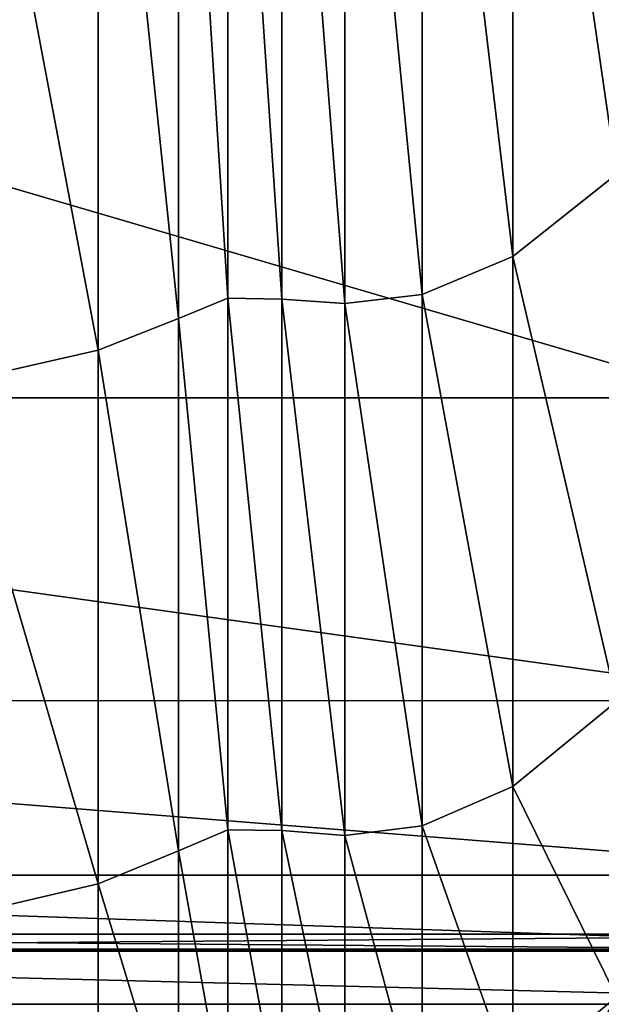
# Model space of a CAD drawing. Header units: millimetres. Extents: x 2387 to 13955, y -4964 to 364.
# Tile 151 of 256: x 6231.84 to 6237.65, y -4958.45 to -4948.6. Entities that reach past the tile are written whole.
import ezdxf

# ---------------------------------------------------------------- set-up
doc = ezdxf.new("R2010")
doc.units = ezdxf.units.MM
doc.header["$MEASUREMENT"] = 0
doc.layers.add('Predefinito', color=7, linetype='Continuous', true_color=0x000000)

msp = doc.modelspace()

# ---------------------------------------------------------------- linework, layer by layer
at = {"layer": 'Predefinito'}
for points in [[(6237.8034, -4950.1454, 1145.7523), (6237.8034, -4942.2072, 1164.8213), (6236.7668, -4942.9727, 1165.2312)], [(6236.7668, -4950.9671, 1146.0404), (6236.7668, -4942.9727, 1165.2312), (6235.8601, -4943.3268, 1165.4208)], [(6236.7668, -4942.9727, 1165.2312), (6236.7668, -4950.9671, 1146.0404), (6237.8034, -4950.1454, 1145.7523)], [(6233.9162, -4951.3862, 1146.1873), (6233.9162, -4943.3632, 1165.4402), (6233.4223, -4943.5524, 1165.5415)], [(6234.4558, -4951.3937, 1146.1899), (6234.4558, -4943.3701, 1165.4438), (6233.9162, -4943.3632, 1165.4402)], [(6233.9162, -4943.3632, 1165.4402), (6233.9162, -4951.3862, 1146.1873), (6234.4558, -4951.3937, 1146.1899)], [(6234.4558, -4943.3701, 1165.4438), (6234.4558, -4951.3937, 1146.1899), (6235.0882, -4951.4385, 1146.2057)], [(6235.0882, -4951.4385, 1146.2057), (6235.0882, -4943.4118, 1165.4663), (6234.4558, -4943.3701, 1165.4438)], [(6235.8601, -4951.3473, 1146.1736), (6235.8601, -4943.3268, 1165.4208), (6235.0882, -4943.4118, 1165.4663)], [(6235.0882, -4943.4118, 1165.4663), (6235.0882, -4951.4385, 1146.2057), (6235.8601, -4951.3473, 1146.1736)], [(6235.8601, -4943.3268, 1165.4208), (6235.8601, -4951.3473, 1146.1736), (6236.7668, -4950.9671, 1146.0404)], [(6233.4223, -4951.5893, 1146.2585), (6233.4223, -4943.5524, 1165.5415), (6232.62, -4943.847, 1165.6993)], [(6233.4223, -4943.5524, 1165.5415), (6233.4223, -4951.5893, 1146.2585), (6233.9162, -4951.3862, 1146.1873)], [(6232.62, -4951.9057, 1146.3693), (6232.62, -4943.847, 1165.6993), (6231.1549, -4944.1563, 1165.865)], [(6232.62, -4943.847, 1165.6993), (6232.62, -4951.9057, 1146.3693), (6233.4223, -4951.5893, 1146.2585)], [(6231.1549, -4944.1563, 1165.865), (6231.1549, -4952.2378, 1146.4857), (6232.62, -4951.9057, 1146.3693)], [(6238.9248, -4952.3818, 486.0255), (6217.9637, -4952.3816, 608.0784), (6217.113, -4945.9892, 608.0781)], [(6217.113, -4945.9892, 608.0781), (6238.0053, -4945.9895, 486.0214), (6238.9248, -4952.3818, 486.0255)], [(6237.8034, -4955.4179, 1122.2317), (6237.8034, -4950.1454, 1145.7523), (6236.7668, -4950.9671, 1146.0404)], [(6236.7668, -4956.2695, 1122.4066), (6236.7668, -4950.9671, 1146.0404), (6235.8601, -4951.3473, 1146.1736)], [(6236.7668, -4950.9671, 1146.0404), (6236.7668, -4956.2695, 1122.4066), (6237.8034, -4955.4179, 1122.2317)], [(6233.9165, -4956.7024, 1122.4958), (6233.9162, -4951.3862, 1146.1873), (6233.4223, -4951.5893, 1146.2585)], [(6234.456, -4956.7107, 1122.4973), (6234.4558, -4951.3937, 1146.1899), (6233.9162, -4951.3862, 1146.1873)], [(6233.9162, -4951.3862, 1146.1873), (6233.9165, -4956.7024, 1122.4958), (6234.456, -4956.7107, 1122.4973)], [(6235.8601, -4956.6635, 1122.4874), (6235.8601, -4951.3473, 1146.1736), (6235.0882, -4951.4385, 1146.2057)], [(6235.8601, -4951.3473, 1146.1736), (6235.8601, -4956.6635, 1122.4874), (6236.7668, -4956.2695, 1122.4066)], [(6234.4558, -4951.3937, 1146.1899), (6234.456, -4956.7107, 1122.4973), (6235.0882, -4956.7578, 1122.5068)], [(6235.0882, -4956.7578, 1122.5068), (6235.0882, -4951.4385, 1146.2057), (6234.4558, -4951.3937, 1146.1899)], [(6235.0882, -4951.4385, 1146.2057), (6235.0882, -4956.7578, 1122.5068), (6235.8601, -4956.6635, 1122.4874)], [(6233.4225, -4956.9134, 1122.5391), (6233.4223, -4951.5893, 1146.2585), (6232.62, -4951.9057, 1146.3693)], [(6233.4223, -4951.5893, 1146.2585), (6233.4225, -4956.9134, 1122.5391), (6233.9165, -4956.7024, 1122.4958)], [(6232.62, -4957.242, 1122.6063), (6232.62, -4951.9057, 1146.3693), (6231.1549, -4952.2378, 1146.4857)], [(6232.62, -4951.9057, 1146.3693), (6232.62, -4957.242, 1122.6063), (6233.4225, -4956.9134, 1122.5391)], [(6231.1549, -4952.2378, 1146.4857), (6231.1549, -4957.5864, 1122.677), (6232.62, -4957.242, 1122.6063)], [(6217.9637, -4952.3816, 608.0784), (6238.9248, -4952.3818, 486.0255), (6239.7509, -4955.4109, 486.0255)], [(6239.7509, -4955.4109, 486.0255), (6218.7899, -4955.4107, 608.0784), (6217.9637, -4952.3816, 608.0784)], [(6240.7607, -4957.1551, 486.0255), (6219.7996, -4957.1547, 608.0784), (6218.7899, -4955.4107, 608.0784)], [(6218.7899, -4955.4107, 608.0784), (6239.7509, -4955.4109, 486.0255), (6240.7607, -4957.1551, 486.0255)], [(6237.8034, -4958.3728, 1087.1377), (6237.8034, -4955.4179, 1122.2317), (6236.7668, -4956.2695, 1122.4066)], [(6236.7668, -4959.2368, 1087.2228), (6236.7668, -4956.2695, 1122.4066), (6235.8601, -4956.6635, 1122.4874)], [(6236.7668, -4956.2695, 1122.4066), (6236.7668, -4959.2368, 1087.2228), (6237.8034, -4958.3728, 1087.1377)], [(6233.9168, -4959.6743, 1087.2659), (6233.9165, -4956.7024, 1122.4958), (6233.4225, -4956.9134, 1122.5391)], [(6234.4563, -4959.6833, 1087.2667), (6234.456, -4956.7107, 1122.4973), (6233.9165, -4956.7024, 1122.4958)], [(6233.9165, -4956.7024, 1122.4958), (6233.9168, -4959.6743, 1087.2659), (6234.4563, -4959.6833, 1087.2667)], [(6235.8601, -4959.6366, 1087.262), (6235.8601, -4956.6635, 1122.4874), (6235.0882, -4956.7578, 1122.5068)], [(6235.8601, -4956.6635, 1122.4874), (6235.8601, -4959.6366, 1087.262), (6236.7668, -4959.2368, 1087.2228)], [(6234.456, -4956.7107, 1122.4973), (6234.4563, -4959.6833, 1087.2667), (6235.0883, -4959.732, 1087.2715)], [(6235.0883, -4959.732, 1087.2715), (6235.0882, -4956.7578, 1122.5068), (6234.456, -4956.7107, 1122.4973)], [(6235.0882, -4956.7578, 1122.5068), (6235.0883, -4959.732, 1087.2715), (6235.8601, -4959.6366, 1087.262)], [(6233.4228, -4959.889, 1087.2871), (6233.4225, -4956.9134, 1122.5391), (6232.62, -4957.242, 1122.6063)], [(6233.4225, -4956.9134, 1122.5391), (6233.4228, -4959.889, 1087.2871), (6233.9168, -4959.6743, 1087.2659)], [(6219.7996, -4957.1547, 608.0784), (6240.7607, -4957.1551, 486.0255), (6241.6722, -4957.8959, 486.0385)], [(6241.6722, -4957.8959, 486.0385), (6220.711, -4957.8955, 608.0918), (6219.7996, -4957.1547, 608.0784)], [(6232.6201, -4960.2233, 1087.3198), (6232.62, -4957.242, 1122.6063), (6231.1549, -4957.5864, 1122.677)], [(6232.62, -4957.242, 1122.6063), (6232.6201, -4960.2233, 1087.3198), (6233.4228, -4959.889, 1087.2871)], [(6231.1549, -4957.5864, 1122.677), (6231.1549, -4960.5731, 1087.3542), (6232.6201, -4960.2233, 1087.3198)], [(6242.3744, -4957.7446, 486.1033), (6221.4131, -4957.7443, 608.1591), (6221.2424, -4957.9149, 608.1321)], [(6242.2037, -4957.9153, 486.0774), (6221.2424, -4957.9149, 608.1321), (6221.4131, -4957.7443, 608.1591)], [(6221.2424, -4957.9149, 608.1321), (6242.2037, -4957.9153, 486.0774), (6242.3744, -4957.7446, 486.1033)], [(6221.4131, -4957.7443, 608.1591), (6242.3744, -4957.7446, 486.1033), (6242.2037, -4957.9153, 486.0774)], [(6242.2037, -4957.9153, 486.0774), (6221.2424, -4957.9149, 608.1321), (6220.711, -4957.8955, 608.0918)], [(6220.711, -4957.8955, 608.0918), (6241.6722, -4957.8959, 486.0385), (6242.2037, -4957.9153, 486.0774)], [(6221.2424, -4957.9149, 608.1321), (6242.2037, -4957.9153, 486.0774), (6242.2229, -4958.4467, 486.0385)], [(6242.2229, -4958.4467, 486.0385), (6221.2618, -4958.4463, 608.0918), (6221.2424, -4957.9149, 608.1321)], [(6236.7668, -4960.2259, 1033.3816), (6237.8034, -4959.3577, 1033.3486), (6237.8034, -4958.3728, 1087.1377)], [(6237.8034, -4958.3728, 1087.1377), (6236.7668, -4959.2368, 1087.2228), (6236.7668, -4960.2259, 1033.3816)], [(6242.9636, -4959.3582, 486.0257), (6222.0026, -4959.3577, 608.0784), (6221.2618, -4958.4463, 608.0918)], [(6221.2618, -4958.4463, 608.0918), (6242.2229, -4958.4467, 486.0385), (6242.9636, -4959.3582, 486.0257)]]:
    msp.add_3dface(points, dxfattribs=at)

doc.saveas('drawing.dxf')
